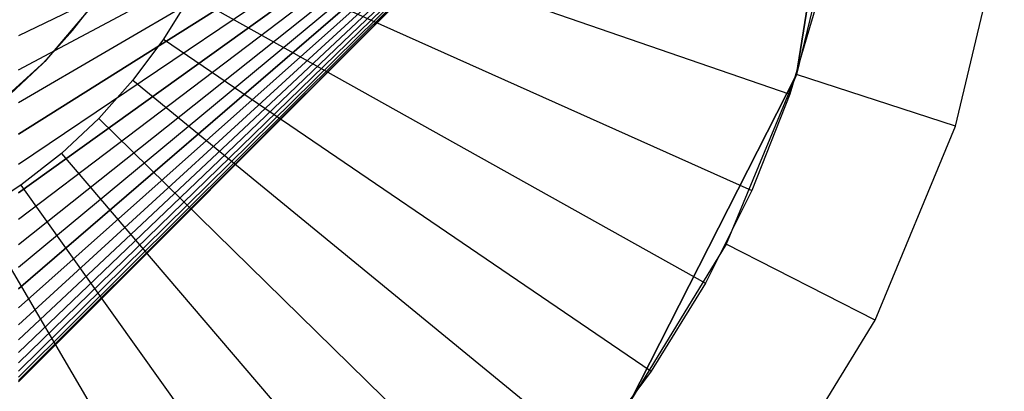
# Model space of a CAD drawing. Extents: x 1 to 115, y -55 to 55.
# Tile 12 of 86: x 10.55 to 13.5, y -2.03 to -0.92. Entities that reach past the tile are written whole.
import ezdxf

# ---------------------------------------------------------------- set-up
doc = ezdxf.new("R2010")
doc.units = 0
doc.header["$LTSCALE"] = 25.4
doc.layers.get('0').update_dxf_attribs({"linetype": 'CONTINUOUS'})

# ---------------------------------------------------------------- blocks, each defined once
blk = doc.blocks.new('NL2500025450_STL')
at = {"color": 0}
for p, q in [((12.55, 0, 53.8096), (10.55, -2, 53.8096)), ((10.55, -1.9965, 53.6911), (12.55, 0, 53.8096)), ((10.55, -1.986, 53.573), (12.55, 0, 53.8096)), ((10.55, -1.9965, 53.6911), (12.55, 0, 53.8096)), ((12.55, 0, 53.8096), (10.55, -2, 53.8096)), ((12.55, 0, 53.8096), (10.55, -1.9965, 53.9281)), ((12.55, 0, 53.8096), (10.55, -1.944, 53.3398)), ((10.55, -1.9128, 53.2255), (12.55, 0, 53.8096)), ((12.55, 0, 53.8096), (10.55, -1.944, 53.3398)), ((12.55, 0, 53.8096), (10.55, -1.9685, 53.4558)), ((12.55, 0, 53.8096), (10.55, -1.9685, 53.4558)), ((10.55, -1.986, 53.573), (12.55, 0, 53.8096)), ((12.55, 0, 53.8096), (10.55, -1.8748, 53.1132)), ((10.55, -1.8303, 53.0033), (12.55, 0, 53.8096)), ((10.55, -1.7793, 52.8963), (12.55, 0, 53.8096)), ((10.55, -1.8303, 53.0033), (12.55, 0, 53.8096)), ((12.55, 0, 53.8096), (10.55, -1.8748, 53.1132)), ((10.55, -1.9128, 53.2255), (12.55, 0, 53.8096)), ((12.55, 0, 53.8096), (10.55, -1.6588, 52.6923)), ((10.55, -1.5897, 52.596), (12.55, 0, 53.8096)), ((12.55, 0, 53.8096), (10.55, -1.6588, 52.6923)), ((12.55, 0, 53.8096), (10.55, -1.7221, 52.7925)), ((12.55, 0, 53.8096), (10.55, -1.7221, 52.7925)), ((10.55, -1.7793, 52.8963), (12.55, 0, 53.8096)), ((12.55, 0, 53.8096), (10.55, -1.515, 52.5039)), ((10.55, -1.435, 52.4165), (12.55, 0, 53.8096)), ((10.55, -1.35, 52.3339), (12.55, 0, 53.8096)), ((10.55, -1.435, 52.4165), (12.55, 0, 53.8096)), ((12.55, 0, 53.8096), (10.55, -1.515, 52.5039)), ((10.55, -1.5897, 52.596), (12.55, 0, 53.8096)), ((12.55, 0, 53.8096), (10.55, -1.166, 52.1846)), ((10.55, -1.0676, 52.1184), (12.55, 0, 53.8096)), ((12.55, 0, 53.8096), (10.55, -1.166, 52.1846)), ((12.55, 0, 53.8096), (10.55, -1.2602, 52.2565)), ((12.55, 0, 53.8096), (10.55, -1.2602, 52.2565)), ((10.55, -1.35, 52.3339), (12.55, 0, 53.8096)), ((12.55, 0, 53.8096), (10.55, -0.9656, 52.0581)), ((12.55, 0, 53.8096), (10.55, -0.9656, 52.0581)), ((10.55, -1.0676, 52.1184), (12.55, 0, 53.8096)), ((12.55, 0, 53.8096), (10.55, -0.9656, 55.5611)), ((10.55, -1.0676, 55.5008), (12.55, 0, 53.8096)), ((12.55, 0, 53.8096), (10.55, -0.9656, 55.5611)), ((12.55, 0, 53.8096), (10.55, -1.166, 55.4346)), ((10.55, -1.2602, 55.3626), (12.55, 0, 53.8096)), ((10.55, -1.35, 55.2852), (12.55, 0, 53.8096)), ((10.55, -1.2602, 55.3626), (12.55, 0, 53.8096)), ((12.55, 0, 53.8096), (10.55, -1.166, 55.4346)), ((10.55, -1.0676, 55.5008), (12.55, 0, 53.8096)), ((12.55, 0, 53.8096), (10.55, -1.515, 55.1152)), ((10.55, -1.5897, 55.0232), (12.55, 0, 53.8096)), ((12.55, 0, 53.8096), (10.55, -1.515, 55.1152)), ((12.55, 0, 53.8096), (10.55, -1.435, 55.2027)), ((12.55, 0, 53.8096), (10.55, -1.435, 55.2027)), ((10.55, -1.35, 55.2852), (12.55, 0, 53.8096)), ((12.55, 0, 53.8096), (10.55, -1.6588, 54.9269)), ((10.55, -1.7221, 54.8266), (12.55, 0, 53.8096)), ((10.55, -1.7793, 54.7228), (12.55, 0, 53.8096)), ((10.55, -1.7221, 54.8266), (12.55, 0, 53.8096)), ((12.55, 0, 53.8096), (10.55, -1.6588, 54.9269)), ((10.55, -1.5897, 55.0232), (12.55, 0, 53.8096)), ((12.55, 0, 53.8096), (10.55, -1.8748, 54.506)), ((10.55, -1.9128, 54.3937), (12.55, 0, 53.8096)), ((12.55, 0, 53.8096), (10.55, -1.8748, 54.506)), ((12.55, 0, 53.8096), (10.55, -1.8303, 54.6158)), ((12.55, 0, 53.8096), (10.55, -1.8303, 54.6158)), ((10.55, -1.7793, 54.7228), (12.55, 0, 53.8096)), ((12.55, 0, 53.8096), (10.55, -1.944, 54.2794)), ((10.55, -1.9685, 54.1634), (12.55, 0, 53.8096)), ((10.55, -1.986, 54.0461), (12.55, 0, 53.8096)), ((10.55, -1.9685, 54.1634), (12.55, 0, 53.8096)), ((12.55, 0, 53.8096), (10.55, -1.944, 54.2794)), ((10.55, -1.9128, 54.3937), (12.55, 0, 53.8096)), ((12.55, 0, 53.8096), (10.55, -1.9965, 53.9281)), ((10.55, -1.986, 54.0461), (12.55, 0, 53.8096)), ((13.05, 0, 214.3096), (12.8787, -1.0816, 214.8096)), ((12.8787, -1.0816, 214.8096), (13.05, 0, 214.8096)), ((13.05, 0, 214.3096), (12.8787, -1.0816, 214.8096)), ((12.8787, -1.0816, 214.8096), (13.05, 0, 214.8096)), ((13.0069, -0.5475, 214.3096), (12.8787, -1.0816, 214.8096)), ((13.0069, -0.5475, 214.3096), (12.8787, -1.0816, 214.8096)), ((13.0069, -0.5475, 214.3096), (12.8787, -1.0816, 214.3096)), ((13.0069, -0.5475, 214.3096), (12.8787, -1.0816, 214.3096)), ((11.1897, -0.565, 215.9753), (12.859, -1.1403, 214.2096)), ((11.1897, -0.565, 215.9753), (12.859, -1.1403, 214.2096)), ((13.3542, -1.2361, 213.8096), (13.5007, -0.6257, 213.8096)), ((13.3542, -1.2361, 213.8096), (13.5007, -0.6257, 213.8096)), ((11.1333, -0.7077, 215.9753), (12.7453, -1.4283, 214.2096)), ((11.1333, -0.7077, 215.9753), (12.7453, -1.4283, 214.2096)), ((11.0646, -0.8449, 215.9753), (10.984, -0.9755, 215.9753)), ((11.0646, -0.8449, 215.9753), (12.6066, -1.7051, 214.2096)), ((11.0646, -0.8449, 215.9753), (12.6066, -1.7051, 214.2096)), ((12.9469, -0.8434, 213.8096), (12.859, -1.1403, 213.8096)), ((12.9469, -0.8434, 214.2096), (12.859, -1.1403, 214.2096)), ((12.9469, -0.8434, 213.8096), (12.859, -1.1403, 213.8096)), ((12.9469, -0.8434, 214.2096), (12.859, -1.1403, 214.2096)), ((10.7576, -0.8898, 221.8096), (10.6282, -1.0428, 221.8096)), ((10.7576, -0.8898, 221.8096), (10.6282, -1.0428, 221.8096)), ((10.7108, -0.95, 216.541), (10.7576, -0.8898, 221.8096)), ((10.7108, -0.95, 216.541), (10.7576, -0.8898, 221.8096)), ((10.7108, -0.95, 216.541), (10.7576, -0.8898, 216.541)), ((10.6223, -1.0489, 216.541), (10.7108, -0.95, 216.541)), ((10.6282, -1.0428, 221.8096), (10.7108, -0.95, 216.541)), ((10.6282, -1.0428, 221.8096), (10.7108, -0.95, 216.541)), ((10.984, -0.9755, 215.9753), (10.8922, -1.0984, 215.9753)), ((10.984, -0.9755, 215.9753), (12.4439, -1.9686, 214.2096)), ((10.984, -0.9755, 215.9753), (12.4439, -1.9686, 214.2096)), ((10.6282, -1.0428, 221.8096), (10.4796, -1.1772, 221.8096)), ((10.6282, -1.0428, 221.8096), (10.4796, -1.1772, 221.8096)), ((10.6223, -1.0489, 216.541), (10.4796, -1.1772, 221.8096)), ((10.6223, -1.0489, 216.541), (10.4796, -1.1772, 221.8096)), ((10.5254, -1.1395, 216.541), (10.6223, -1.0489, 216.541)), ((10.6223, -1.0489, 216.541), (10.6282, -1.0428, 221.8096)), ((10.6223, -1.0489, 216.541), (10.6282, -1.0428, 221.8096)), ((12.8787, -1.0816, 214.3096), (12.3816, -2.0572, 214.8096)), ((12.3816, -2.0572, 214.8096), (12.8787, -1.0816, 214.8096)), ((12.8787, -1.0816, 214.3096), (12.3816, -2.0572, 214.8096)), ((12.3816, -2.0572, 214.8096), (12.8787, -1.0816, 214.8096)), ((12.8787, -1.0816, 214.3096), (12.6685, -1.589, 214.3096)), ((12.8787, -1.0816, 214.3096), (12.6685, -1.589, 214.3096)), ((12.8787, -1.0816, 214.3096), (12.8787, -1.0816, 214.8096)), ((12.8787, -1.0816, 214.3096), (12.8787, -1.0816, 214.8096)), ((13.3542, -1.2361, 213.8096), (12.8787, -1.0816, 214.3096)), ((13.3542, -1.2361, 213.8096), (12.8787, -1.0816, 214.3096)), ((10.8922, -1.0984, 215.9753), (10.7898, -1.2127, 215.9753)), ((10.8922, -1.0984, 215.9753), (12.2586, -2.2166, 214.2096)), ((10.8922, -1.0984, 215.9753), (12.2586, -2.2166, 214.2096)), ((12.859, -1.1403, 213.8096), (12.7453, -1.4283, 213.8096)), ((12.859, -1.1403, 214.2096), (12.7453, -1.4283, 214.2096)), ((12.859, -1.1403, 213.8096), (12.7453, -1.4283, 213.8096)), ((12.859, -1.1403, 214.2096), (12.7453, -1.4283, 214.2096)), ((12.859, -1.1403, 214.2096), (12.859, -1.1403, 213.8096)), ((12.859, -1.1403, 214.2096), (12.859, -1.1403, 213.8096)), ((10.7898, -1.2127, 215.9753), (10.6778, -1.3175, 215.9753)), ((10.7898, -1.2127, 215.9753), (12.0521, -2.4473, 214.2096)), ((10.7898, -1.2127, 215.9753), (12.0521, -2.4473, 214.2096)), ((13.114, -1.816, 213.8096), (13.3542, -1.2361, 213.8096)), ((13.114, -1.816, 213.8096), (13.3542, -1.2361, 213.8096)), ((10.6778, -1.3175, 215.9753), (10.5569, -1.4121, 215.9753)), ((10.6778, -1.3175, 215.9753), (11.826, -2.6589, 214.2096)), ((10.6778, -1.3175, 215.9753), (11.826, -2.6589, 214.2096)), ((10.5569, -1.4121, 215.9753), (10.4282, -1.4955, 215.9753)), ((10.5569, -1.4121, 215.9753), (11.5821, -2.8497, 214.2096)), ((10.5569, -1.4121, 215.9753), (11.5821, -2.8497, 214.2096)), ((12.7453, -1.4283, 213.8096), (12.6066, -1.7051, 213.8096)), ((12.7453, -1.4283, 214.2096), (12.6066, -1.7051, 214.2096)), ((12.7453, -1.4283, 213.8096), (12.6066, -1.7051, 213.8096)), ((12.7453, -1.4283, 214.2096), (12.6066, -1.7051, 214.2096)), ((12.7453, -1.4283, 214.2096), (12.7453, -1.4283, 213.8096)), ((12.7453, -1.4283, 214.2096), (12.7453, -1.4283, 213.8096)), ((10.4282, -1.4955, 215.9753), (11.3223, -3.0181, 214.2096)), ((10.4282, -1.4955, 215.9753), (11.3223, -3.0181, 214.2096)), ((12.6685, -1.589, 214.3096), (12.3816, -2.0572, 214.8096)), ((12.6685, -1.589, 214.3096), (12.3816, -2.0572, 214.8096)), ((12.6685, -1.589, 214.3096), (12.3816, -2.0572, 214.3096)), ((12.6685, -1.589, 214.3096), (12.3816, -2.0572, 214.3096)), ((13.114, -1.816, 213.8096), (12.6685, -1.589, 214.3096)), ((13.114, -1.816, 213.8096), (12.6685, -1.589, 214.3096)), ((12.6066, -1.7051, 213.8096), (12.4439, -1.9686, 213.8096)), ((12.6066, -1.7051, 214.2096), (12.4439, -1.9686, 214.2096)), ((12.6066, -1.7051, 213.8096), (12.4439, -1.9686, 213.8096)), ((12.6066, -1.7051, 214.2096), (12.4439, -1.9686, 214.2096)), ((12.6066, -1.7051, 214.2096), (12.6066, -1.7051, 213.8096)), ((12.6066, -1.7051, 214.2096), (12.6066, -1.7051, 213.8096)), ((12.7861, -2.3511, 213.8096), (13.114, -1.816, 213.8096)), ((12.7861, -2.3511, 213.8096), (13.114, -1.816, 213.8096)), ((12.4439, -1.9686, 213.8096), (12.2586, -2.2166, 213.8096)), ((12.4439, -1.9686, 214.2096), (12.2586, -2.2166, 214.2096)), ((12.4439, -1.9686, 213.8096), (12.2586, -2.2166, 213.8096)), ((12.4439, -1.9686, 214.2096), (12.2586, -2.2166, 214.2096)), ((12.4439, -1.9686, 214.2096), (12.4439, -1.9686, 213.8096)), ((12.4439, -1.9686, 214.2096), (12.4439, -1.9686, 213.8096))]:
    blk.add_line(p, q, dxfattribs=at)

msp = doc.modelspace()

# ---------------------------------------------------------------- block references
at = {"color": 0}
msp.add_blockref('NL2500025450_STL', (0, 0, 200), dxfattribs=at)

doc.saveas('drawing.dxf')
